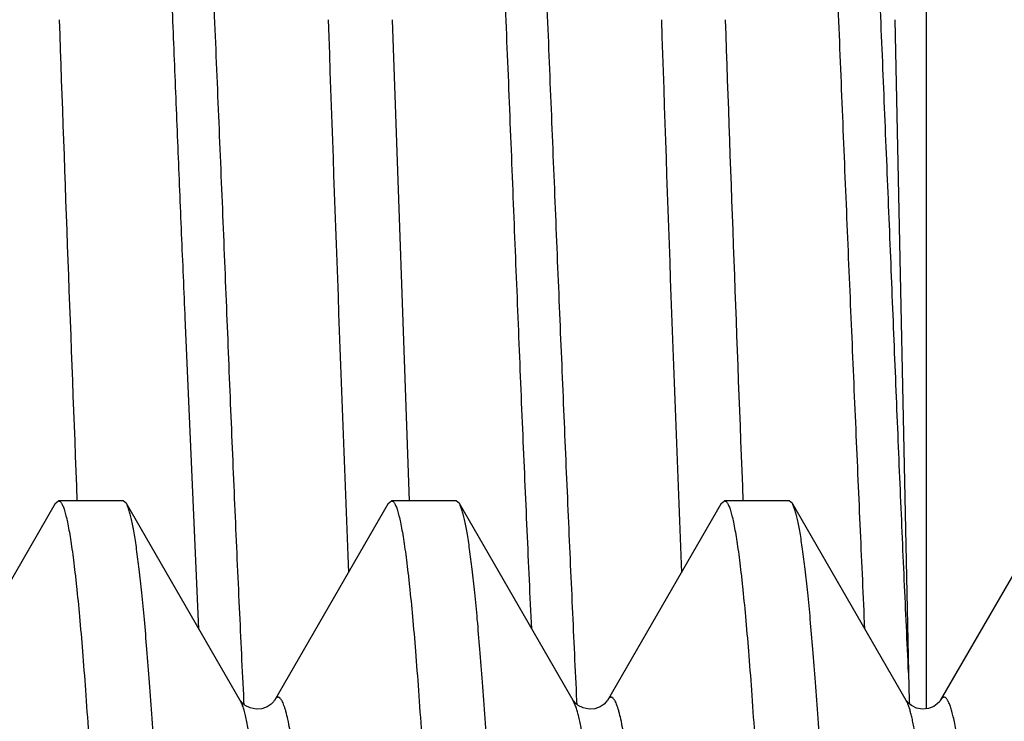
# Model space of a CAD drawing. Header units: inches. Extents: x 0 to 22, y 0 to 17.
# Tile 95 of 114: x 17.505 to 17.5872, y 10.5334 to 10.5919. Entities that reach past the tile are written whole.
import ezdxf

# ---------------------------------------------------------------- set-up
doc = ezdxf.new("R2010")
doc.units = ezdxf.units.IN
doc.header["$LTSCALE"] = 1.21
doc.header["$MEASUREMENT"] = 0
doc.layers.get('0').update_dxf_attribs({"linetype": 'CONTINUOUS'})

msp = doc.modelspace()

# ---------------------------------------------------------------- linework, layer by layer
at = {"color": 7, "linetype": 'CONTINUOUS'}
for p, q in [((17.5806831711, 10.5344177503), (17.5806831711, 10.6597684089)), ((17.537557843, 10.5517430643), (17.5361466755, 10.5919183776)), ((17.578031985, 10.5919184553), (17.5791832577, 10.5374482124)), ((17.5188310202, 10.5674218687), (17.518819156, 10.5676975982)), ((17.5188457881, 10.5670789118), (17.5188310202, 10.5674218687)), ((17.5199824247, 10.5410495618), (17.5188457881, 10.5670789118)), ((17.5080061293, 10.5515341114), (17.4985038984, 10.535111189)), ((17.5080061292, 10.5515341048), (17.5082766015, 10.5517679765)), ((17.5136663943, 10.5517679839), (17.5082766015, 10.5517679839)), ((17.5139368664, 10.551534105), (17.5136663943, 10.5517679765)), ((17.5234390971, 10.5351111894), (17.5139368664, 10.5515341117)), ((17.5357831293, 10.5515341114), (17.5262808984, 10.535111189)), ((17.5357831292, 10.5515341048), (17.5360536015, 10.5517679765)), ((17.5414433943, 10.5517679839), (17.5360536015, 10.5517679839)), ((17.5417138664, 10.551534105), (17.5414433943, 10.5517679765)), ((17.5512160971, 10.5351111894), (17.5417138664, 10.5515341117)), ((17.5635601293, 10.5515341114), (17.5540578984, 10.535111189)), ((17.5635601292, 10.5515341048), (17.5638306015, 10.5517679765)), ((17.5692203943, 10.5517679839), (17.5638306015, 10.5517679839)), ((17.5694908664, 10.551534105), (17.5692203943, 10.5517679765)), ((17.5789930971, 10.5351111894), (17.5694908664, 10.5515341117)), ((17.5913371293, 10.5515341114), (17.5818348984, 10.535111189)), ((17.5791832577, 10.5374482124), (17.5792416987, 10.5350802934)), ((17.5234566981, 10.5350828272), (17.5234392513, 10.5351109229)), ((17.5512336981, 10.5350828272), (17.5512162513, 10.5351109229)), ((17.5790343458, 10.5350485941), (17.5789931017, 10.5351111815)), ((17.5792432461, 10.5350162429), (17.5792486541, 10.5347918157))]:
    msp.add_line(p, q, dxfattribs=at)
at = {"color": 9, "linetype": 'CONTINUOUS'}
for p, q in [((17.5235209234, 10.5349512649), (17.5234392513, 10.5351109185)), ((17.5237641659, 10.5347323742), (17.5237466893, 10.5350871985)), ((17.5514615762, 10.534520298), (17.5512162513, 10.5351109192)), ((17.5515363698, 10.5347359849), (17.551519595, 10.5350873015)), ((17.5790847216, 10.534929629), (17.5789931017, 10.5351111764))]:
    msp.add_line(p, q, dxfattribs=at)
at = {"color": 7, "linetype": 'CONTINUOUS'}
for points in [[(17.5238583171, 10.5346930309), (17.5236006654, 10.5349070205), (17.5234764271, 10.535054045), (17.5234566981, 10.5350828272)], [(17.5262811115, 10.535111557), (17.5262713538, 10.5350953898), (17.5261965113, 10.5349928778), (17.5260174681, 10.5348116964), (17.5256952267, 10.5345929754), (17.5252440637, 10.5344243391), (17.5247548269, 10.5343834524), (17.524265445, 10.5344863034), (17.5238583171, 10.5346930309)], [(17.5516353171, 10.5346930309), (17.5513776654, 10.5349070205), (17.5512534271, 10.535054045), (17.5512336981, 10.5350828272)], [(17.5540581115, 10.535111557), (17.5540483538, 10.5350953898), (17.5539735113, 10.5349928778), (17.5537944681, 10.5348116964), (17.5534722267, 10.5345929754), (17.5530210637, 10.5344243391), (17.5525318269, 10.5343834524), (17.552042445, 10.5344863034), (17.5516353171, 10.5346930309)], [(17.5794329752, 10.5346792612), (17.5791715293, 10.5348900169), (17.5790343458, 10.5350485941)], [(17.581835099, 10.5351115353), (17.5818262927, 10.5350968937), (17.5817548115, 10.5349981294), (17.5815851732, 10.5348235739), (17.5812801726, 10.534609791), (17.5808418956, 10.534434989), (17.5803484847, 10.5343814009), (17.5798491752, 10.5344758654), (17.5794329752, 10.5346792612)]]:
    msp.add_lwpolyline(points, dxfattribs=at)
for centre, radius, start, end in [((28.4033704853, 10.9745788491), 10.9017556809, 182.0115416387, 182.2228326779), ((26.138720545, 10.8856998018), 8.6129598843, 181.9546941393, 182.2618369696), ((24.4907229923, 10.819516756), 6.9358914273, 181.8804737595, 182.2619976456), ((26.8988357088, 10.9155651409), 9.3405551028, 181.9856749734, 182.2322389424)]:
    msp.add_arc(centre, radius, start, end, dxfattribs=at)
for points, knots in [([(17.5188151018, 10.5677918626), (17.5187124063, 10.570179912), (17.5185077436, 10.5749814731), (17.5182065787, 10.5822112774), (17.5179096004, 10.5894848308), (17.5176159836, 10.5967694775), (17.5173253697, 10.60403252), (17.5170376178, 10.6112411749), (17.516749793, 10.6183625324), (17.5163623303, 10.6275898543), (17.5159554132, 10.6365938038), (17.5155437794, 10.6453344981), (17.5152434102, 10.6515483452), (17.5149467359, 10.6574945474), (17.514653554, 10.6631465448), (17.5143643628, 10.6684781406), (17.5141665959, 10.6719224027), (17.5140668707, 10.6735866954)], [0, 0, 0, 0, 0.0677109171, 0.1361415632, 0.2049826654, 0.2739269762, 0.3426677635, 0.410893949, 0.4782955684, 0.5445654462, 0.6725146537, 0.7336181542, 0.7924452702, 0.8487452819, 0.902270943, 0.9527695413, 1, 1, 1, 1]), ([(17.5477467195, 10.541086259), (17.5476185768, 10.5438180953), (17.5473648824, 10.5493805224), (17.5469972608, 10.5578534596), (17.5466367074, 10.5665640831), (17.5462807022, 10.5754522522), (17.5459810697, 10.5829420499), (17.5457348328, 10.5889757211), (17.545546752, 10.5935138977), (17.5453573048, 10.5980491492), (17.5451052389, 10.6040674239), (17.5447917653, 10.6115240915), (17.5444182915, 10.6203568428), (17.544050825, 10.6289918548), (17.543690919, 10.6373688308), (17.5433347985, 10.6454286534), (17.5430299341, 10.6519203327), (17.5427795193, 10.6569116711), (17.542591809, 10.6604877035), (17.542403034, 10.663942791), (17.5421562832, 10.6682923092), (17.541964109, 10.6714890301), (17.5418327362, 10.673575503)], [0, 0, 0, 0, 0.0618635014, 0.1259556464, 0.1918424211, 0.2590709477, 0.3271718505, 0.3614010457, 0.3956693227, 0.4299158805, 0.4640802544, 0.5319251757, 0.5987385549, 0.6640601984, 0.7274304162, 0.7884048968, 0.8465553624, 0.874437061, 0.9014534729, 0.9275583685, 0.9527094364, 1, 1, 1, 1]), ([(17.5755396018, 10.541066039), (17.5754172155, 10.5437963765), (17.5751719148, 10.5493571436), (17.5747993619, 10.5578280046), (17.5744204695, 10.5665376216), (17.5740428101, 10.5754244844), (17.5736710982, 10.5844262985), (17.5733049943, 10.5934806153), (17.5729401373, 10.6025248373), (17.5725739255, 10.6114956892), (17.5722064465, 10.6203283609), (17.5718380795, 10.6289585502), (17.5714709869, 10.6373259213), (17.5709937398, 10.6478024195), (17.5705077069, 10.6577530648), (17.5700000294, 10.6671084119), (17.5697444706, 10.6714719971), (17.5696158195, 10.673566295)], [0, 0, 0, 0, 0.0618184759, 0.1258991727, 0.1917843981, 0.2590042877, 0.3270891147, 0.3955664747, 0.4639677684, 0.5318233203, 0.598643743, 0.6639234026, 0.7272039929, 0.7880840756, 0.9011330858, 0.9525405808, 1, 1, 1, 1]), ([(17.5082766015, 10.5517679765), (17.5082978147, 10.5517679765), (17.5083435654, 10.5517581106), (17.5084075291, 10.5517173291), (17.5084699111, 10.5516526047), (17.5085317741, 10.5515638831), (17.5085935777, 10.5514508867), (17.5086554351, 10.55131339), (17.508717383, 10.5511512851), (17.5088049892, 10.550887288), (17.508912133, 10.5504944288), (17.5090352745, 10.5499479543), (17.5091587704, 10.5493035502), (17.5092825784, 10.5485616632), (17.5094065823, 10.5477227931), (17.5095307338, 10.5467875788), (17.5096550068, 10.5457567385), (17.5098275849, 10.5441941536), (17.51004062, 10.5420081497), (17.5102880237, 10.5391104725), (17.5105358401, 10.5358547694), (17.5107839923, 10.5322513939), (17.5110323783, 10.5283118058), (17.5112809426, 10.5240485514), (17.5115296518, 10.5194752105), (17.5118707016, 10.5128007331), (17.512112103, 10.5076514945), (17.5122707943, 10.5041269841)], [0, 0, 0, 0, 0.0013260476, 0.0028416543, 0.0046785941, 0.0069122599, 0.0095843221, 0.0127187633, 0.0163301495, 0.0204277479, 0.0301019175, 0.041768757, 0.0554384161, 0.0711112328, 0.0887826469, 0.1084439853, 0.1300831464, 0.1536862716, 0.2067145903, 0.2673733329, 0.3354777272, 0.4108166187, 0.4931541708, 0.582231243, 0.6777665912, 0.7794578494, 1, 1, 1, 1]), ([(17.517364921, 10.5105158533), (17.5172285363, 10.5133786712), (17.5169588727, 10.5188155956), (17.5165953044, 10.5254221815), (17.5163012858, 10.5302557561), (17.5160878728, 10.5335223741), (17.5158746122, 10.5365383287), (17.5156615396, 10.5392965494), (17.5154487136, 10.5417905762), (17.5152362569, 10.5440145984), (17.5150242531, 10.5459634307), (17.5148410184, 10.5474125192), (17.514692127, 10.5484302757), (17.5145856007, 10.5490874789), (17.5144792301, 10.5496729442), (17.5143730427, 10.5501863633), (17.5142671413, 10.550627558), (17.5141615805, 10.5509963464), (17.5140694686, 10.5512570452), (17.5139939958, 10.5514279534), (17.5139560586, 10.5515009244), (17.5139368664, 10.551534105)], [0, 0, 0, 0, 0.2085722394, 0.3961464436, 0.4815049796, 0.5609753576, 0.6343739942, 0.7015319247, 0.7622957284, 0.8165292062, 0.8641138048, 0.9049504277, 0.9228142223, 0.9389650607, 0.9533990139, 0.9661144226, 0.9771145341, 0.9864096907, 0.9940215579, 0.9972105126, 1, 1, 1, 1]), ([(17.5360536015, 10.5517679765), (17.5360748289, 10.5517679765), (17.5361206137, 10.551758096), (17.5361846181, 10.5517172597), (17.5362470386, 10.5516524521), (17.5363089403, 10.551563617), (17.5363707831, 10.5514504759), (17.5364326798, 10.5513128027), (17.5364946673, 10.5511504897), (17.5365823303, 10.5508861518), (17.536689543, 10.5504927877), (17.5368127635, 10.5499456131), (17.5369363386, 10.5493003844), (17.5370602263, 10.5485575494), (17.5371843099, 10.5477176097), (17.5373085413, 10.5467812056), (17.5374328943, 10.5457490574), (17.5376055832, 10.5441844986), (17.5378187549, 10.5419957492), (17.5380663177, 10.5390944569), (17.5383142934, 10.5358347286), (17.5385626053, 10.5322269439), (17.5388111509, 10.5282825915), (17.5390598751, 10.5240142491), (17.5393087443, 10.5194355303), (17.5396500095, 10.5127534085), (17.5398915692, 10.5075983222), (17.5400503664, 10.5040698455)], [0, 0, 0, 0, 0.0013253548, 0.0028403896, 0.004676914, 0.0069103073, 0.0095822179, 0.0127166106, 0.0163280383, 0.0204257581, 0.0301003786, 0.0417679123, 0.055438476, 0.0711123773, 0.088785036, 0.1084477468, 0.1300883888, 0.1536930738, 0.2067246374, 0.2673865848, 0.3354938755, 0.4108350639, 0.4931739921, 0.5822511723, 0.6777849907, 0.7794726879, 1, 1, 1, 1]), ([(17.5451409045, 10.5105371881), (17.5450045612, 10.5133985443), (17.5447349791, 10.5188326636), (17.5443715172, 10.5254358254), (17.544077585, 10.5302668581), (17.5438642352, 10.5335317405), (17.5436510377, 10.5365460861), (17.5434380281, 10.5393028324), (17.5432252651, 10.5417955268), (17.5430128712, 10.5440183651), (17.5428009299, 10.5459661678), (17.5426177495, 10.5474144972), (17.5424689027, 10.5484317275), (17.5423624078, 10.5490885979), (17.5422560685, 10.5496737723), (17.5421499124, 10.5501869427), (17.542044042, 10.5506279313), (17.541938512, 10.5509965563), (17.5418464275, 10.5512571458), (17.541770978, 10.5514279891), (17.5417330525, 10.551500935), (17.5417138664, 10.551534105)], [0, 0, 0, 0, 0.2085739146, 0.3961475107, 0.4815052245, 0.5609745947, 0.6343721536, 0.7015290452, 0.7622919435, 0.8165247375, 0.8641089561, 0.904945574, 0.9228095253, 0.938960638, 0.9533949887, 0.9661109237, 0.9771116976, 0.9864076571, 0.9940204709, 0.9972099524, 1, 1, 1, 1]), ([(17.5638306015, 10.5517679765), (17.5638518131, 10.5517679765), (17.5638975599, 10.5517581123), (17.563961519, 10.551717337), (17.5640238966, 10.551652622), (17.5640857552, 10.5515639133), (17.5641475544, 10.5514509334), (17.5642094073, 10.5513134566), (17.5642713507, 10.5511513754), (17.5643589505, 10.5508874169), (17.5644660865, 10.550494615), (17.564589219, 10.5499482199), (17.5647127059, 10.5493039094), (17.5648365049, 10.5485621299), (17.5649604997, 10.5477233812), (17.5650846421, 10.5467883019), (17.5652089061, 10.54575761), (17.5653814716, 10.5441952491), (17.5655944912, 10.5420095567), (17.5658418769, 10.5391122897), (17.5660896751, 10.5358570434), (17.5663378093, 10.5322541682), (17.5665861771, 10.5283151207), (17.5668347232, 10.5240524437), (17.5670834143, 10.5194797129), (17.5674244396, 10.5128061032), (17.5676658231, 10.5076575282), (17.5678245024, 10.5041334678)], [0, 0, 0, 0, 0.0013261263, 0.002841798, 0.004678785, 0.0069124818, 0.0095845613, 0.0127190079, 0.0163303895, 0.0204279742, 0.0301020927, 0.0417688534, 0.05543841, 0.0711111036, 0.0887823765, 0.1084435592, 0.1300825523, 0.1536855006, 0.2067134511, 0.26737183, 0.3354758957, 0.4108145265, 0.4931519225, 0.5822289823, 0.6777645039, 0.7794561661, 1, 1, 1, 1]), ([(17.5729173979, 10.5105478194), (17.5727810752, 10.5134084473), (17.5725115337, 10.5188411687), (17.5721481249, 10.5254426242), (17.5718542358, 10.5302723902), (17.5716409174, 10.5335364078), (17.5714277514, 10.5365499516), (17.5712147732, 10.5393059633), (17.5710020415, 10.5417979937), (17.5707896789, 10.544020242), (17.5705777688, 10.5459675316), (17.5703946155, 10.5474154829), (17.5702457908, 10.548432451), (17.5701393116, 10.5490891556), (17.570032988, 10.5496741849), (17.5699268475, 10.5501872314), (17.5698209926, 10.5506281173), (17.5697154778, 10.5509966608), (17.569623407, 10.551257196), (17.569547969, 10.5514280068), (17.5695100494, 10.5515009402), (17.5694908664, 10.551534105)], [0, 0, 0, 0, 0.2085747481, 0.3961480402, 0.4815053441, 0.5609742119, 0.6343712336, 0.7015276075, 0.7622900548, 0.8165225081, 0.8641065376, 0.9049431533, 0.9228071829, 0.9389584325, 0.9533929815, 0.966109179, 0.9771102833, 0.9864066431, 0.994019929, 0.9972096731, 1, 1, 1, 1])]:
    msp.add_open_spline(points, degree=3, knots=knots, dxfattribs=at)
at = {"color": 9, "linetype": 'CONTINUOUS'}
for points, knots in [([(17.5237466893, 10.5350871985), (17.5236193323, 10.5376762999), (17.5233667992, 10.5429638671), (17.5230667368, 10.5496371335), (17.5228317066, 10.5551271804), (17.5225966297, 10.5607839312), (17.5223042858, 10.5679756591), (17.5219465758, 10.5767150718), (17.5215798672, 10.5855563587), (17.5212082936, 10.5944393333), (17.5208363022, 10.6033052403), (17.520467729, 10.6120960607), (17.5201653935, 10.6193485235), (17.5199283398, 10.6250688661), (17.5197540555, 10.6292802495), (17.519580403, 10.6334281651), (17.5193503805, 10.6388115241), (17.5190613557, 10.6453309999), (17.5187046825, 10.6528730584), (17.5183414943, 10.660005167), (17.5180856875, 10.6646171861), (17.5179563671, 10.6668468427)], [0, 0, 0, 0, 0.0589644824, 0.1204111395, 0.1519473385, 0.1839587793, 0.2491940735, 0.3156698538, 0.3829172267, 0.4504762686, 0.5179040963, 0.5847639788, 0.6506132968, 0.6830163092, 0.7149940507, 0.7464899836, 0.7774499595, 0.8375589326, 0.8949314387, 0.949197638, 1, 1, 1, 1]), ([(17.551519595, 10.5350873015), (17.5513958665, 10.5376817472), (17.5511501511, 10.5429786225), (17.5507905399, 10.5510683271), (17.5504306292, 10.5594281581), (17.5500703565, 10.5680043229), (17.549708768, 10.5767417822), (17.5493455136, 10.5855829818), (17.5489837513, 10.5944678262), (17.5486246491, 10.6033353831), (17.5482670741, 10.6121259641), (17.5479099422, 10.620781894), (17.5475511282, 10.629246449), (17.5471907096, 10.6374622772), (17.5468253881, 10.6453710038), (17.546455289, 10.6529152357), (17.5460892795, 10.6600436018), (17.5458419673, 10.6646509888), (17.5457181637, 10.6668776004)], [0, 0, 0, 0, 0.0590679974, 0.1205869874, 0.1841516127, 0.2493570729, 0.3157916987, 0.3830224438, 0.4505866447, 0.5180115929, 0.5848470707, 0.6506607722, 0.715025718, 0.7775144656, 0.8376785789, 0.8950716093, 0.9492858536, 1, 1, 1, 1]), ([(17.5791855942, 10.5374490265), (17.5790649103, 10.5400209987), (17.5788868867, 10.5439188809), (17.5786533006, 10.5491662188), (17.5784783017, 10.553211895), (17.5783058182, 10.5573212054), (17.5780754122, 10.5629075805), (17.5777863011, 10.5699975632), (17.5774320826, 10.5786003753), (17.5770713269, 10.5872886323), (17.5767079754, 10.5960060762), (17.5763452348, 10.6046974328), (17.575986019, 10.6133074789), (17.5756349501, 10.6217800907), (17.5752938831, 10.6300581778), (17.5749478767, 10.6380853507), (17.5745935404, 10.6458099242), (17.5742344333, 10.653185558), (17.5738734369, 10.6601691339), (17.5736249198, 10.6646890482), (17.5735003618, 10.6668765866)], [0, 0, 0, 0, 0.0596233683, 0.090355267, 0.121630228, 0.1533945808, 0.1855962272, 0.2511010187, 0.3177101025, 0.3849759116, 0.4524638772, 0.5197507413, 0.5864123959, 0.6520157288, 0.7161150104, 0.7782664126, 0.8380692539, 0.8951768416, 0.9492622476, 1, 1, 1, 1]), ([(17.5253914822, 10.521451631), (17.5253172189, 10.5223455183), (17.5251699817, 10.5240427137), (17.5249379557, 10.5264492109), (17.5247063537, 10.5285770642), (17.5245066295, 10.5301725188), (17.5243446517, 10.5313046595), (17.5242283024, 10.5320452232), (17.5241120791, 10.532712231), (17.5239960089, 10.5333052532), (17.5238801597, 10.5338239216), (17.5237646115, 10.5342680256), (17.5236494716, 10.5346373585), (17.5235647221, 10.5348557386), (17.5235209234, 10.5349512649)], [0, 0, 0, 0, 0.1970406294, 0.3742256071, 0.5310865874, 0.6672230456, 0.7274159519, 0.7823151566, 0.8318951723, 0.8761399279, 0.9150463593, 0.9486250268, 0.9769147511, 1, 1, 1, 1]), ([(17.5288555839, 10.521451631), (17.5287553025, 10.5226586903), (17.5286018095, 10.5244044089), (17.5283796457, 10.5266431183), (17.5282194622, 10.528125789), (17.5280594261, 10.5294742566), (17.5278995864, 10.530686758), (17.5277399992, 10.5317617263), (17.5275808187, 10.5326978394), (17.5274221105, 10.533493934), (17.5272840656, 10.534068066), (17.5271711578, 10.5344554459), (17.5270913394, 10.5346939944), (17.5270116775, 10.5348970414), (17.5269321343, 10.5350647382), (17.5268526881, 10.5351972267), (17.5267826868, 10.5352831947), (17.5267257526, 10.5353319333), (17.526685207, 10.5353574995), (17.5266443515, 10.5353740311), (17.5266031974, 10.5353812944), (17.5265619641, 10.5353791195), (17.5265049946, 10.5353630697), (17.5264329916, 10.5353159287), (17.5263529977, 10.5352271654), (17.5263053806, 10.5351534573), (17.5262811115, 10.5351115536)], [0, 0, 0, 0, 0.2473136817, 0.3578134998, 0.4593542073, 0.5518111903, 0.635077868, 0.7090630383, 0.7736986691, 0.8289417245, 0.8747903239, 0.8942100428, 0.9113148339, 0.9261354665, 0.9387228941, 0.9491662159, 0.957626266, 0.9612067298, 0.9644270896, 0.9673715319, 0.9701496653, 0.9728911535, 0.9757306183, 0.9821450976, 0.9901124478, 1, 1, 1, 1]), ([(17.5566298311, 10.5214847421), (17.5565296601, 10.5226891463), (17.5563763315, 10.5244310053), (17.5561544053, 10.5266647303), (17.5559943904, 10.5281440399), (17.5558345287, 10.5294894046), (17.5556748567, 10.5306990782), (17.5555154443, 10.5317714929), (17.5553564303, 10.5327053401), (17.555197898, 10.5334994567), (17.5550599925, 10.5340721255), (17.5549472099, 10.5344584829), (17.554867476, 10.5346963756), (17.5547878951, 10.5348988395), (17.5547084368, 10.5350660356), (17.5546290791, 10.5351981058), (17.5545591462, 10.5352837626), (17.5545022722, 10.535332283), (17.554461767, 10.5353577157), (17.5544209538, 10.5353741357), (17.5543798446, 10.5353813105), (17.5543386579, 10.5353790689), (17.5542817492, 10.5353629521), (17.5542098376, 10.5353157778), (17.5541299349, 10.5352270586), (17.5540823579, 10.5351534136), (17.5540581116, 10.5351115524)], [0, 0, 0, 0, 0.2473307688, 0.3578346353, 0.4593753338, 0.5518307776, 0.6350925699, 0.7090718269, 0.7736989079, 0.8289328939, 0.8747706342, 0.8941855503, 0.9112846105, 0.9260993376, 0.938682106, 0.9491217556, 0.9575786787, 0.9611583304, 0.9643787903, 0.9673244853, 0.9701050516, 0.9728500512, 0.9756939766, 0.9821197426, 0.9900998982, 1, 1, 1, 1]), ([(17.5822179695, 10.5024503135), (17.5820931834, 10.5046492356), (17.5818462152, 10.5088321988), (17.5814584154, 10.5147674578), (17.5811251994, 10.5192889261), (17.5808552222, 10.5225494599), (17.5806603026, 10.5247167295), (17.5804655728, 10.5266918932), (17.5802710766, 10.5284710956), (17.5800769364, 10.5300509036), (17.5798832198, 10.5314282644), (17.5797156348, 10.5324472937), (17.5795793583, 10.5331586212), (17.5794820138, 10.533614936), (17.5793848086, 10.5340189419), (17.5792877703, 10.5343705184), (17.5791909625, 10.5346695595), (17.5791206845, 10.5348492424), (17.5790847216, 10.534929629)], [0, 0, 0, 0, 0.2022013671, 0.384691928, 0.5460566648, 0.6184217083, 0.6850543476, 0.7458284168, 0.8006320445, 0.8493671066, 0.8919509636, 0.9283210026, 0.9441628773, 0.9584397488, 0.9711526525, 0.9823069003, 0.9919150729, 1, 1, 1, 1]), ([(17.5856820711, 10.5024503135), (17.5856040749, 10.5038247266), (17.5854486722, 10.5064949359), (17.5852090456, 10.5103780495), (17.5849695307, 10.5140139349), (17.5847301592, 10.5173918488), (17.5844909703, 10.5205018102), (17.5842520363, 10.523334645), (17.584013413, 10.5258819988), (17.5838085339, 10.5278222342), (17.5836429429, 10.529225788), (17.5835231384, 10.5301658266), (17.5834034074, 10.5310294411), (17.583283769, 10.5318160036), (17.5831642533, 10.5325249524), (17.5830448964, 10.5331558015), (17.58292576, 10.5337081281), (17.5828069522, 10.5341816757), (17.5826885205, 10.5345761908), (17.5825851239, 10.534853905), (17.5825003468, 10.5350347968), (17.5824406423, 10.5351423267), (17.5823809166, 10.535230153), (17.5823209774, 10.5352984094), (17.582260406, 10.5353471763), (17.5821984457, 10.5353760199), (17.582135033, 10.5353833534), (17.5820720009, 10.5353683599), (17.5820106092, 10.5353325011), (17.5819503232, 10.5352769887), (17.5818904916, 10.5352019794), (17.581853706, 10.5351436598), (17.581835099, 10.5351115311)], [0, 0, 0, 0, 0.1224142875, 0.2378457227, 0.3459561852, 0.4464296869, 0.5389734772, 0.6233196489, 0.6992268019, 0.7664812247, 0.7968050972, 0.8248999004, 0.8507474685, 0.8743334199, 0.8956457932, 0.9146759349, 0.9314210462, 0.9458838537, 0.9580782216, 0.9680366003, 0.9721981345, 0.9758323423, 0.9789625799, 0.9816257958, 0.983882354, 0.985831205, 0.9876234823, 0.989449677, 0.9914906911, 0.9938790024, 0.9966984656, 1, 1, 1, 1]), ([(17.5531657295, 10.5214847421), (17.553097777, 10.5223017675), (17.5529628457, 10.5238607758), (17.5527511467, 10.5260840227), (17.5525397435, 10.5280768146), (17.5523288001, 10.5298346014), (17.5521184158, 10.5313533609), (17.5519359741, 10.5324668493), (17.5517872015, 10.5332346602), (17.5516814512, 10.533719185), (17.5515759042, 10.5341417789), (17.551500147, 10.534401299), (17.5514615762, 10.534520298)], [0, 0, 0, 0, 0.1868636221, 0.3566615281, 0.5090183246, 0.6436092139, 0.7601618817, 0.8584668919, 0.9007370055, 0.938408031, 0.9714879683, 1, 1, 1, 1])]:
    msp.add_open_spline(points, degree=3, knots=knots, dxfattribs=at)
at = {"color": 7, "linetype": 'CONTINUOUS'}
for points in [[(17.518819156, 10.5676975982), (17.5188178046, 10.5677290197), (17.5188164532, 10.5677604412), (17.5188151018, 10.5677918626)], [(17.5792416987, 10.5350802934), (17.5792422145, 10.5350589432), (17.5792427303, 10.535037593), (17.5792432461, 10.5350162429)]]:
    msp.add_open_spline(points, degree=3, dxfattribs=at)

doc.saveas('drawing.dxf')
